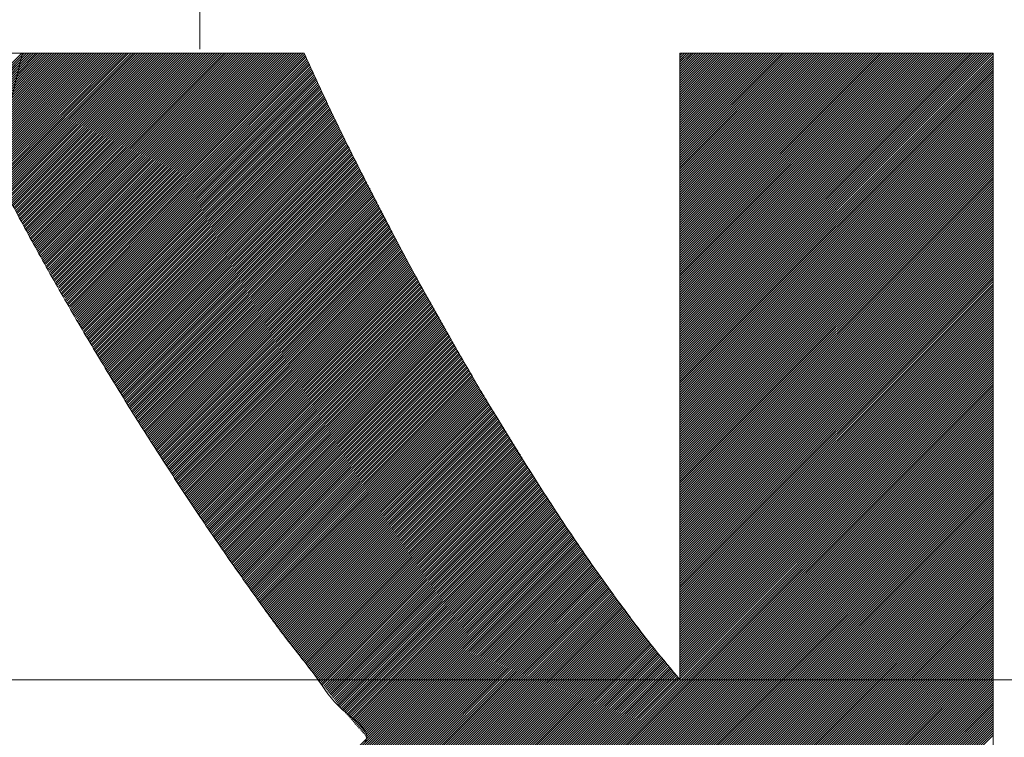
# Model space of a CAD drawing. Header units: millimetres. Extents: x 0 to 1076, y 0 to 742.
# Tile 57 of 132: x 149.31 to 153.08, y 487.28 to 490.03. Entities that reach past the tile are written whole.
import ezdxf

# ---------------------------------------------------------------- set-up
doc = ezdxf.new("R2010")
doc.units = ezdxf.units.MM
doc.header["$LTSCALE"] = 0.454724
doc.linetypes.add('CENTER', pattern=[50.8, 31.75, -6.35, 6.35, -6.35])
doc.layers.add('NoLayerName_001', color=7, linetype='Continuous')
doc.layers.add('NoLayerName_002', color=7, linetype='Continuous')

# ---------------------------------------------------------------- blocks, each defined once
blk = doc.blocks.new('JZB_0007')
at = {"layer": 'NoLayerName_002', "color": 7, "linetype": 'Continuous', "lineweight": 25}
for p, q in [((15.3176, 4.8402), (13.5581, 3.0807)), ((15.3183, 4.832), (13.567, 3.0807)), ((15.3177, 4.8403), (15.0998, 4.6225)), ((15.3266, 4.8403), (15.1027, 4.6165)), ((15.3355, 4.8403), (15.1057, 4.6105)), ((15.3444, 4.8403), (15.1086, 4.6045)), ((15.3533, 4.8403), (15.1115, 4.5985)), ((15.3622, 4.8403), (15.1144, 4.5926)), ((15.3711, 4.8403), (15.1174, 4.5866)), ((15.38, 4.8403), (15.1203, 4.5806)), ((15.3889, 4.8403), (15.1232, 4.5746)), ((15.3978, 4.8403), (15.1262, 4.5686)), ((15.4067, 4.8403), (15.1291, 4.5627)), ((15.4157, 4.8403), (15.132, 4.5567)), ((15.4246, 4.8403), (15.1349, 4.5507)), ((15.4335, 4.8403), (15.1379, 4.5447)), ((15.4424, 4.8403), (15.1408, 4.5387)), ((15.4513, 4.8403), (15.1437, 4.5328)), ((15.4602, 4.8403), (15.1467, 4.5268)), ((15.4691, 4.8403), (15.1496, 4.5208)), ((15.478, 4.8403), (15.1525, 4.5148)), ((15.4869, 4.8403), (15.1554, 4.5088)), ((15.4958, 4.8403), (15.1584, 4.5029)), ((15.5047, 4.8403), (15.1613, 4.4969)), ((15.5136, 4.8403), (15.1642, 4.4909)), ((15.5226, 4.8403), (15.1672, 4.4849)), ((15.5315, 4.8403), (15.1701, 4.4789)), ((15.5404, 4.8403), (15.173, 4.473)), ((15.5493, 4.8403), (15.1759, 4.467)), ((15.5582, 4.8403), (15.1789, 4.461)), ((15.5671, 4.8403), (15.1818, 4.455)), ((15.576, 4.8403), (15.1847, 4.4491)), ((15.5849, 4.8403), (15.1877, 4.4431)), ((15.5938, 4.8403), (15.1906, 4.4371)), ((15.6027, 4.8403), (15.1935, 4.4311)), ((15.6116, 4.8403), (15.1964, 4.4251)), ((15.6205, 4.8403), (15.1994, 4.4192)), ((15.6295, 4.8403), (15.2023, 4.4132)), ((15.6384, 4.8403), (15.2054, 4.4074)), ((15.6473, 4.8403), (15.2085, 4.4015)), ((15.6562, 4.8403), (15.2116, 4.3957)), ((15.6651, 4.8403), (15.2146, 4.3899)), ((15.674, 4.8403), (15.2177, 4.384)), ((15.6829, 4.8403), (15.2208, 4.3782)), ((15.6918, 4.8403), (15.2239, 4.3724)), ((15.7007, 4.8403), (15.2269, 4.3665)), ((15.7096, 4.8403), (15.23, 4.3607)), ((15.7185, 4.8403), (15.2331, 4.3549)), ((15.7274, 4.8403), (15.2362, 4.349)), ((15.7364, 4.8403), (15.2392, 4.3432)), ((15.7453, 4.8403), (15.2423, 4.3374)), ((15.7542, 4.8403), (15.2454, 4.3315)), ((15.7631, 4.8403), (15.2485, 4.3257)), ((15.772, 4.8403), (15.2515, 4.3199)), ((15.7809, 4.8403), (15.2546, 4.314)), ((15.7898, 4.8403), (15.2577, 4.3082)), ((15.7987, 4.8403), (15.2608, 4.3024)), ((15.8076, 4.8403), (15.2638, 4.2965)), ((15.8165, 4.8403), (15.2669, 4.2907)), ((15.8254, 4.8403), (15.27, 4.2849)), ((15.8343, 4.8403), (15.273, 4.279)), ((15.8433, 4.8403), (15.2761, 4.2732)), ((15.8522, 4.8403), (15.2792, 4.2674)), ((15.8611, 4.8403), (15.2823, 4.2615)), ((15.87, 4.8403), (15.2853, 4.2557)), ((15.8789, 4.8403), (15.2884, 4.2499)), ((15.8878, 4.8403), (15.2915, 4.244)), ((15.8967, 4.8403), (15.2946, 4.2382)), ((15.9056, 4.8403), (15.2976, 4.2324)), ((15.9145, 4.8403), (15.3007, 4.2265)), ((15.9234, 4.8403), (15.3038, 4.2207)), ((15.9323, 4.8403), (15.3069, 4.2149)), ((15.9413, 4.8403), (15.3099, 4.209)), ((15.9502, 4.8403), (15.313, 4.2032)), ((15.9591, 4.8403), (15.3161, 4.1973)), ((15.968, 4.8403), (15.3192, 4.1915)), ((15.9769, 4.8403), (15.3222, 4.1857)), ((15.9858, 4.8403), (15.3253, 4.1798)), ((15.9947, 4.8403), (15.3284, 4.174)), ((16.0036, 4.8403), (15.3315, 4.1682)), ((16.0125, 4.8403), (15.3345, 4.1623)), ((16.0214, 4.8403), (15.3376, 4.1565)), ((16.0303, 4.8403), (15.3409, 4.1509)), ((16.0392, 4.8403), (15.3442, 4.1452)), ((16.0482, 4.8403), (15.3474, 4.1396)), ((16.0571, 4.8403), (15.3507, 4.1339)), ((16.066, 4.8403), (15.3539, 4.1283)), ((16.0749, 4.8403), (15.3572, 4.1226)), ((16.0838, 4.8403), (15.3604, 4.1169)), ((16.0927, 4.8403), (15.3637, 4.1113)), ((16.1016, 4.8403), (15.3669, 4.1056)), ((16.1105, 4.8403), (15.3702, 4.1)), ((16.1194, 4.8403), (15.3734, 4.0943)), ((16.1283, 4.8403), (15.3767, 4.0887)), ((16.1372, 4.8403), (15.3799, 4.083)), ((16.1461, 4.8403), (15.3832, 4.0774)), ((16.1551, 4.8403), (15.3864, 4.0717)), ((16.164, 4.8403), (15.3897, 4.066)), ((16.1729, 4.8403), (15.3929, 4.0604)), ((16.1818, 4.8403), (15.3962, 4.0547)), ((16.1907, 4.8403), (15.3994, 4.0491)), ((16.1996, 4.8403), (15.4027, 4.0434)), ((16.2085, 4.8403), (15.4059, 4.0378)), ((16.2174, 4.8403), (15.4092, 4.0321)), ((16.2263, 4.8403), (15.4124, 4.0264)), ((16.2352, 4.8403), (15.4157, 4.0208)), ((16.2441, 4.8403), (15.4189, 4.0151)), ((16.253, 4.8403), (15.4222, 4.0095)), ((16.262, 4.8403), (15.4255, 4.0038)), ((16.2709, 4.8403), (15.4287, 3.9982)), ((16.2798, 4.8403), (15.432, 3.9925)), ((16.2887, 4.8403), (15.4352, 3.9869)), ((16.2976, 4.8403), (15.4385, 3.9812)), ((16.3065, 4.8403), (15.4417, 3.9755)), ((16.3154, 4.8403), (15.445, 3.9699)), ((16.3243, 4.8403), (15.4482, 3.9642)), ((16.3332, 4.8403), (15.4515, 3.9586)), ((16.3421, 4.8403), (15.4547, 3.9529)), ((16.351, 4.8403), (15.458, 3.9473)), ((16.3599, 4.8403), (15.4612, 3.9416)), ((16.3689, 4.8403), (15.4645, 3.9359)), ((16.3778, 4.8403), (15.4677, 3.9303)), ((16.3867, 4.8403), (15.471, 3.9246)), ((16.3956, 4.8403), (15.4742, 3.919)), ((16.4013, 4.8371), (15.4775, 3.9133)), ((16.4041, 4.831), (15.4807, 3.9077)), ((19.0325, 4.8403), (17.8397, 3.6476)), ((19.0236, 4.8403), (17.8397, 3.6565)), ((19.0147, 4.8403), (17.8397, 3.6654)), ((19.0058, 4.8403), (17.8397, 3.6743)), ((18.9968, 4.8403), (17.8397, 3.6832)), ((18.9879, 4.8403), (17.8397, 3.6921)), ((18.979, 4.8403), (17.8397, 3.701)), ((18.9701, 4.8403), (17.8397, 3.71)), ((18.9612, 4.8403), (17.8397, 3.7189)), ((18.9523, 4.8403), (17.8397, 3.7278)), ((18.9434, 4.8403), (17.8397, 3.7367)), ((18.9345, 4.8403), (17.8397, 3.7456)), ((18.9256, 4.8403), (17.8397, 3.7545)), ((18.9167, 4.8403), (17.8397, 3.7634)), ((18.9078, 4.8403), (17.8397, 3.7723)), ((18.8988, 4.8403), (17.8397, 3.7812)), ((18.8899, 4.8403), (17.8397, 3.7901)), ((18.881, 4.8403), (17.8397, 3.799)), ((18.8721, 4.8403), (17.8397, 3.8079)), ((18.8632, 4.8403), (17.8397, 3.8169)), ((18.8543, 4.8403), (17.8397, 3.8258)), ((18.8454, 4.8403), (17.8397, 3.8347)), ((18.8365, 4.8403), (17.8397, 3.8436)), ((18.8276, 4.8403), (17.8397, 3.8525)), ((18.8187, 4.8403), (17.8397, 3.8614)), ((18.8098, 4.8403), (17.8397, 3.8703)), ((18.8009, 4.8403), (17.8397, 3.8792)), ((18.7919, 4.8403), (17.8397, 3.8881)), ((18.783, 4.8403), (17.8397, 3.897)), ((18.7741, 4.8403), (17.8397, 3.9059)), ((18.7652, 4.8403), (17.8397, 3.9148)), ((18.7563, 4.8403), (17.8397, 3.9238)), ((18.7474, 4.8403), (17.8397, 3.9327)), ((18.7385, 4.8403), (17.8397, 3.9416)), ((18.7296, 4.8403), (17.8397, 3.9505)), ((18.7207, 4.8403), (17.8397, 3.9594)), ((18.7118, 4.8403), (17.8397, 3.9683)), ((18.7029, 4.8403), (17.8397, 3.9772)), ((18.694, 4.8403), (17.8397, 3.9861)), ((18.685, 4.8403), (17.8397, 3.995)), ((18.6761, 4.8403), (17.8397, 4.0039)), ((18.6672, 4.8403), (17.8397, 4.0128)), ((18.6583, 4.8403), (17.8397, 4.0217)), ((18.6494, 4.8403), (17.8397, 4.0307)), ((18.6405, 4.8403), (17.8397, 4.0396)), ((18.6316, 4.8403), (17.8397, 4.0485)), ((18.6227, 4.8403), (17.8397, 4.0574)), ((18.6138, 4.8403), (17.8397, 4.0663)), ((18.6049, 4.8403), (17.8397, 4.0752)), ((18.596, 4.8403), (17.8397, 4.0841)), ((18.5871, 4.8403), (17.8397, 4.093)), ((18.5781, 4.8403), (17.8397, 4.1019)), ((18.5692, 4.8403), (17.8397, 4.1108)), ((18.5603, 4.8403), (17.8397, 4.1197)), ((18.5514, 4.8403), (17.8397, 4.1286)), ((18.5425, 4.8403), (17.8397, 4.1376)), ((18.5336, 4.8403), (17.8397, 4.1465)), ((18.5247, 4.8403), (17.8397, 4.1554)), ((18.5158, 4.8403), (17.8397, 4.1643)), ((18.5069, 4.8403), (17.8397, 4.1732)), ((18.498, 4.8403), (17.8397, 4.1821)), ((18.4891, 4.8403), (17.8397, 4.191)), ((18.4802, 4.8403), (17.8397, 4.1999)), ((18.4712, 4.8403), (17.8397, 4.2088)), ((18.4623, 4.8403), (17.8397, 4.2177)), ((18.4534, 4.8403), (17.8397, 4.2266)), ((18.4445, 4.8403), (17.8397, 4.2355)), ((18.4356, 4.8403), (17.8397, 4.2445)), ((18.4267, 4.8403), (17.8397, 4.2534)), ((18.4178, 4.8403), (17.8397, 4.2623)), ((18.4089, 4.8403), (17.8397, 4.2712)), ((18.4, 4.8403), (17.8397, 4.2801)), ((18.3911, 4.8403), (17.8397, 4.289)), ((18.3822, 4.8403), (17.8397, 4.2979)), ((18.3733, 4.8403), (17.8397, 4.3068)), ((18.3643, 4.8403), (17.8397, 4.3157)), ((18.3554, 4.8403), (17.8397, 4.3246)), ((18.3465, 4.8403), (17.8397, 4.3335)), ((18.3376, 4.8403), (17.8397, 4.3424)), ((18.3287, 4.8403), (17.8397, 4.3514)), ((18.3198, 4.8403), (17.8397, 4.3603)), ((18.3109, 4.8403), (17.8397, 4.3692)), ((18.302, 4.8403), (17.8397, 4.3781)), ((18.2931, 4.8403), (17.8397, 4.387)), ((18.2842, 4.8403), (17.8397, 4.3959)), ((18.2753, 4.8403), (17.8397, 4.4048)), ((18.2664, 4.8403), (17.8397, 4.4137)), ((18.2574, 4.8403), (17.8397, 4.4226)), ((18.2485, 4.8403), (17.8397, 4.4315)), ((18.2396, 4.8403), (17.8397, 4.4404)), ((18.2307, 4.8403), (17.8397, 4.4494)), ((18.2218, 4.8403), (17.8397, 4.4583)), ((18.2129, 4.8403), (17.8397, 4.4672)), ((18.204, 4.8403), (17.8397, 4.4761)), ((18.1951, 4.8403), (17.8397, 4.485)), ((18.1862, 4.8403), (17.8397, 4.4939)), ((18.1773, 4.8403), (17.8397, 4.5028)), ((18.1684, 4.8403), (17.8397, 4.5117)), ((18.1595, 4.8403), (17.8397, 4.5206)), ((18.1505, 4.8403), (17.8397, 4.5295)), ((18.1416, 4.8403), (17.8397, 4.5384)), ((18.1327, 4.8403), (17.8397, 4.5473)), ((18.1238, 4.8403), (17.8397, 4.5563)), ((18.1149, 4.8403), (17.8397, 4.5652)), ((18.106, 4.8403), (17.8397, 4.5741)), ((18.0971, 4.8403), (17.8397, 4.583)), ((18.0882, 4.8403), (17.8397, 4.5919)), ((18.0793, 4.8403), (17.8397, 4.6008)), ((18.0704, 4.8403), (17.8397, 4.6097)), ((18.0615, 4.8403), (17.8397, 4.6186)), ((18.0525, 4.8403), (17.8397, 4.6275)), ((18.0436, 4.8403), (17.8397, 4.6364)), ((18.0347, 4.8403), (17.8397, 4.6453)), ((18.0258, 4.8403), (17.8397, 4.6542)), ((18.0169, 4.8403), (17.8397, 4.6632)), ((18.008, 4.8403), (17.8397, 4.6721)), ((17.9991, 4.8403), (17.8397, 4.681)), ((17.9902, 4.8403), (17.8397, 4.6899)), ((17.9813, 4.8403), (17.8397, 4.6988)), ((17.9724, 4.8403), (17.8397, 4.7077)), ((17.9635, 4.8403), (17.8397, 4.7166)), ((17.9546, 4.8403), (17.8397, 4.7255)), ((17.9456, 4.8403), (17.8397, 4.7344)), ((17.9367, 4.8403), (17.8397, 4.7433)), ((17.9278, 4.8403), (17.8397, 4.7522)), ((17.9189, 4.8403), (17.8397, 4.7611)), ((17.91, 4.8403), (17.8397, 4.7701)), ((17.9011, 4.8403), (17.8397, 4.779)), ((17.8922, 4.8403), (17.8397, 4.7879)), ((17.8833, 4.8403), (17.8397, 4.7968)), ((17.8744, 4.8403), (17.8397, 4.8057)), ((17.8655, 4.8403), (17.8397, 4.8146)), ((17.8566, 4.8403), (17.8397, 4.8235)), ((17.8477, 4.8403), (17.8397, 4.8324)), ((19.0387, 4.8377), (17.8397, 3.6387)), ((19.0397, 4.8298), (17.8397, 3.6298)), ((15.3155, 4.8203), (13.5759, 3.0807)), ((15.3126, 4.8086), (13.5848, 3.0807)), ((16.4068, 4.8249), (15.484, 3.902)), ((16.4096, 4.8187), (15.4872, 3.8964)), ((16.4124, 4.8126), (15.4905, 3.8907)), ((16.4152, 4.8065), (15.4937, 3.885)), ((16.418, 4.8004), (15.497, 3.8794)), ((16.4208, 4.7943), (15.5002, 3.8737)), ((19.0397, 4.8209), (17.8397, 3.6209)), ((19.0397, 4.812), (17.8397, 3.612)), ((19.0397, 4.803), (17.8397, 3.603)), ((19.0397, 4.7941), (17.8397, 3.5941)), ((16.4236, 4.7882), (15.5035, 3.8681)), ((16.4264, 4.7821), (15.5068, 3.8624)), ((16.4293, 4.776), (15.51, 3.8568)), ((16.4321, 4.7699), (15.5133, 3.8511)), ((16.4349, 4.7638), (15.5165, 3.8454)), ((16.4377, 4.7577), (15.5198, 3.8398)), ((19.0397, 4.7852), (17.8397, 3.5852)), ((19.0397, 4.7763), (17.8397, 3.5763)), ((19.0397, 4.7674), (17.8397, 3.5674)), ((19.0397, 4.7585), (17.8397, 3.5585)), ((16.4405, 4.7516), (15.523, 3.8341)), ((16.4433, 4.7455), (15.5263, 3.8285)), ((16.4461, 4.7394), (15.5295, 3.8228)), ((16.4489, 4.7333), (15.5328, 3.8172)), ((16.4517, 4.7272), (15.536, 3.8115)), ((16.4545, 4.7211), (15.5393, 3.8058)), ((19.0397, 4.7496), (17.8397, 3.5496)), ((19.0397, 4.7407), (17.8397, 3.5407)), ((19.0397, 4.7318), (17.8397, 3.5318)), ((19.0397, 4.7229), (17.8397, 3.5229)), ((16.4574, 4.715), (15.5425, 3.8002)), ((16.4602, 4.7089), (15.5458, 3.7945)), ((16.463, 4.7029), (15.549, 3.7889)), ((16.4659, 4.6969), (15.5523, 3.7832)), ((16.4688, 4.6908), (15.5555, 3.7776)), ((16.4717, 4.6848), (15.5588, 3.7719)), ((16.4746, 4.6788), (15.562, 3.7663)), ((19.0397, 4.714), (17.8397, 3.514)), ((19.0397, 4.7051), (17.8397, 3.5051)), ((19.0397, 4.6961), (17.8397, 3.4961)), ((19.0397, 4.6872), (17.8397, 3.4872)), ((19.0397, 4.6783), (17.8397, 3.4783)), ((16.4775, 4.6728), (15.5653, 3.7606)), ((16.4804, 4.6668), (15.5685, 3.7549)), ((16.4833, 4.6608), (15.5718, 3.7493)), ((16.4862, 4.6547), (15.575, 3.7436)), ((16.489, 4.6487), (15.5783, 3.738)), ((16.4919, 4.6427), (15.5816, 3.7323)), ((19.0397, 4.6694), (17.8397, 3.4694)), ((19.0397, 4.6605), (17.8397, 3.4605)), ((19.0397, 4.6516), (17.8397, 3.4516)), ((19.0397, 4.6427), (17.8397, 3.4427)), ((16.4948, 4.6367), (15.5848, 3.7267)), ((16.4977, 4.6307), (15.5881, 3.721)), ((16.5006, 4.6247), (15.5913, 3.7153)), ((16.5035, 4.6186), (15.5946, 3.7097)), ((16.5064, 4.6126), (15.5978, 3.704)), ((16.5093, 4.6066), (15.6011, 3.6984)), ((19.0397, 4.6338), (17.8397, 3.4338)), ((19.0397, 4.6249), (17.8397, 3.4249)), ((19.0397, 4.616), (17.8397, 3.416)), ((19.0397, 4.6071), (17.8397, 3.4071)), ((16.5122, 4.6006), (15.6043, 3.6927)), ((16.5151, 4.5946), (15.6076, 3.6871)), ((16.518, 4.5885), (15.6108, 3.6814)), ((16.5208, 4.5825), (15.6141, 3.6758)), ((16.5237, 4.5765), (15.6173, 3.6701)), ((16.5266, 4.5705), (15.6206, 3.6644)), ((19.0397, 4.5982), (17.8397, 3.3982)), ((19.0397, 4.5892), (17.8397, 3.3892)), ((19.0397, 4.5803), (17.8397, 3.3803)), ((19.0397, 4.5714), (17.8397, 3.3714)), ((16.5295, 4.5645), (15.6238, 3.6588)), ((16.5324, 4.5585), (15.6271, 3.6531)), ((16.5353, 4.5524), (15.6303, 3.6475)), ((16.5382, 4.5464), (15.6336, 3.6418)), ((16.5411, 4.5404), (15.637, 3.6363)), ((16.544, 4.5344), (15.6404, 3.6309)), ((16.5469, 4.5284), (15.6439, 3.6254)), ((19.0397, 4.5625), (17.8397, 3.3625)), ((19.0397, 4.5536), (17.8397, 3.3536)), ((19.0397, 4.5447), (17.8397, 3.3447)), ((19.0397, 4.5358), (17.8397, 3.3358)), ((16.5498, 4.5223), (15.6473, 3.6199)), ((16.5526, 4.5163), (15.6508, 3.6145)), ((16.5555, 4.5103), (15.6543, 3.609)), ((16.5584, 4.5043), (15.6577, 3.6036)), ((16.5613, 4.4983), (15.6612, 3.5981)), ((16.5642, 4.4923), (15.6646, 3.5927)), ((19.0397, 4.5269), (17.8397, 3.3269)), ((19.0397, 4.518), (17.8397, 3.318)), ((19.0397, 4.5091), (17.8397, 3.3091)), ((19.0397, 4.5002), (17.8397, 3.3002)), ((19.0397, 4.4913), (17.8397, 3.2913)), ((16.5672, 4.4863), (15.6681, 3.5872)), ((16.5702, 4.4805), (15.6715, 3.5817)), ((16.5733, 4.4746), (15.675, 3.5763)), ((16.5763, 4.4687), (15.6784, 3.5708)), ((16.5793, 4.4628), (15.6819, 3.5654)), ((16.5824, 4.457), (15.6853, 3.5599)), ((19.0397, 4.4823), (17.8397, 3.2823)), ((19.0397, 4.4734), (17.8397, 3.2734)), ((19.0397, 4.4645), (17.8397, 3.2645)), ((19.0397, 4.4556), (17.8397, 3.2556)), ((16.5854, 4.4511), (15.6888, 3.5545)), ((16.5884, 4.4452), (15.6922, 3.549)), ((16.5915, 4.4394), (15.6957, 3.5436)), ((16.5945, 4.4335), (15.6991, 3.5381)), ((16.5975, 4.4276), (15.7026, 3.5326)), ((16.6006, 4.4217), (15.706, 3.5272)), ((16.6036, 4.4159), (15.7095, 3.5217)), ((19.0397, 4.4467), (17.8397, 3.2467)), ((19.0397, 4.4378), (17.8397, 3.2378)), ((19.0397, 4.4289), (17.8397, 3.2289)), ((19.0397, 4.42), (17.8397, 3.22)), ((16.6066, 4.41), (15.7129, 3.5163)), ((16.6097, 4.4041), (15.7164, 3.5108)), ((16.6127, 4.3982), (15.7198, 3.5054)), ((16.6157, 4.3924), (15.7233, 3.4999)), ((16.6188, 4.3865), (15.7268, 3.4945)), ((16.6218, 4.3806), (15.7302, 3.489)), ((19.0397, 4.4111), (17.8397, 3.2111)), ((19.0397, 4.4022), (17.8397, 3.2022)), ((19.0397, 4.3933), (17.8397, 3.1933)), ((19.0397, 4.3843), (17.8397, 3.1844)), ((16.6249, 4.3747), (15.7337, 3.4835)), ((16.6279, 4.3689), (15.7371, 3.4781)), ((16.6309, 4.363), (15.7406, 3.4726)), ((16.634, 4.3571), (15.744, 3.4672)), ((16.637, 4.3512), (15.7475, 3.4617)), ((16.64, 4.3454), (15.7509, 3.4563)), ((16.6431, 4.3395), (15.7544, 3.4508)), ((19.0397, 4.3754), (17.8397, 3.1754)), ((19.0397, 4.3665), (17.8397, 3.1665)), ((19.0397, 4.3576), (17.8397, 3.1576)), ((19.0397, 4.3487), (17.8397, 3.1487)), ((19.0397, 4.3398), (17.8397, 3.1398)), ((16.6461, 4.3336), (15.7578, 3.4453)), ((16.6491, 4.3277), (15.7613, 3.4399)), ((16.6522, 4.3219), (15.7647, 3.4344)), ((16.6552, 4.316), (15.7682, 3.429)), ((16.6582, 4.3101), (15.7716, 3.4235)), ((16.6613, 4.3042), (15.7751, 3.4181)), ((19.0397, 4.3309), (17.8397, 3.1309)), ((19.0397, 4.322), (17.8397, 3.122)), ((19.0397, 4.3131), (17.8397, 3.1131)), ((19.0397, 4.3042), (17.8397, 3.1042)), ((16.6643, 4.2984), (15.7785, 3.4126)), ((16.6673, 4.2925), (15.782, 3.4072)), ((16.6704, 4.2866), (15.7854, 3.4017)), ((16.6734, 4.2807), (15.7889, 3.3962)), ((16.6764, 4.2749), (15.7923, 3.3908)), ((16.6795, 4.269), (15.7958, 3.3853)), ((16.6825, 4.2631), (15.7993, 3.3799)), ((19.0397, 4.2953), (17.8397, 3.0953)), ((19.0397, 4.2864), (17.8397, 3.0864)), ((19.0397, 4.2774), (17.8397, 3.0775)), ((19.0397, 4.2685), (17.8397, 3.0685)), ((16.6855, 4.2573), (15.8027, 3.3744)), ((16.6886, 4.2514), (15.8062, 3.369)), ((16.6916, 4.2455), (15.8096, 3.3635)), ((16.6946, 4.2396), (15.8131, 3.3581)), ((16.6977, 4.2338), (15.8165, 3.3526)), ((16.7007, 4.2279), (15.82, 3.3471)), ((19.0397, 4.2596), (17.8397, 3.0596)), ((19.0397, 4.2507), (17.8397, 3.0507)), ((19.0397, 4.2418), (17.8397, 3.0418)), ((19.0397, 4.2329), (17.8397, 3.0329)), ((16.7037, 4.222), (15.8234, 3.3417)), ((16.7068, 4.2161), (15.8269, 3.3362)), ((16.7098, 4.2103), (15.8303, 3.3308)), ((16.7128, 4.2044), (15.8338, 3.3253)), ((16.7159, 4.1985), (15.8372, 3.3199)), ((16.7189, 4.1926), (15.8407, 3.3144)), ((19.0397, 4.224), (17.8397, 3.024)), ((19.0397, 4.2151), (17.8397, 3.0151)), ((19.0397, 4.2062), (17.8397, 3.0062)), ((19.0397, 4.1973), (17.8397, 2.9973)), ((19.0397, 4.1884), (17.8397, 2.9884)), ((16.7219, 4.1868), (15.8441, 3.3089)), ((16.725, 4.1809), (15.8476, 3.3035)), ((16.728, 4.175), (15.851, 3.298)), ((16.731, 4.1691), (15.8545, 3.2926)), ((16.7341, 4.1633), (15.8579, 3.2871)), ((16.7371, 4.1574), (15.8614, 3.2817)), ((16.7402, 4.1515), (15.8648, 3.2762)), ((19.0397, 4.1795), (17.8397, 2.9795)), ((19.0397, 4.1705), (17.8397, 2.9706)), ((19.0397, 4.1616), (17.8397, 2.9616)), ((19.0397, 4.1527), (17.8397, 2.9527)), ((16.7432, 4.1456), (15.8683, 3.2708)), ((16.7462, 4.1398), (15.8718, 3.2653)), ((16.7493, 4.1339), (15.8752, 3.2598)), ((16.7523, 4.128), (15.8787, 3.2544)), ((16.7553, 4.1221), (15.8821, 3.2489)), ((16.7584, 4.1163), (15.8856, 3.2435)), ((19.0397, 4.1438), (17.8397, 2.9438)), ((19.0397, 4.1349), (17.8397, 2.9349)), ((19.0397, 4.126), (17.8397, 2.926)), ((19.0397, 4.1171), (17.8397, 2.9171)), ((16.7614, 4.1104), (15.889, 3.238)), ((16.7644, 4.1045), (15.8925, 3.2326)), ((16.7675, 4.0986), (15.8959, 3.2271)), ((16.7705, 4.0928), (15.8994, 3.2217)), ((16.7735, 4.0869), (15.9028, 3.2162)), ((16.7766, 4.081), (15.9063, 3.2107)), ((16.7796, 4.0751), (15.9097, 3.2053)), ((19.0397, 4.1082), (17.8397, 2.9082)), ((19.0397, 4.0993), (17.8397, 2.8993)), ((19.0397, 4.0904), (17.8397, 2.8904)), ((19.0397, 4.0815), (17.8397, 2.8815)), ((16.7826, 4.0693), (15.9132, 3.1998)), ((16.7857, 4.0634), (15.9166, 3.1944)), ((16.7887, 4.0575), (15.9201, 3.1889)), ((16.7917, 4.0517), (15.9235, 3.1835)), ((16.7948, 4.0458), (15.927, 3.178)), ((16.7979, 4.04), (15.9304, 3.1725)), ((19.0397, 4.0726), (17.8397, 2.8726)), ((19.0397, 4.0636), (17.8397, 2.8636)), ((19.0397, 4.0547), (17.8397, 2.8547)), ((19.0397, 4.0458), (17.8397, 2.8458)), ((19.0397, 4.0369), (17.8397, 2.8369)), ((16.8011, 4.0343), (15.9339, 3.1671)), ((16.8043, 4.0286), (15.9374, 3.1616)), ((16.8075, 4.0229), (15.9408, 3.1562)), ((16.8107, 4.0172), (15.9443, 3.1507)), ((16.8139, 4.0115), (15.9477, 3.1453)), ((16.8171, 4.0058), (15.9513, 3.14)), ((16.8203, 4.0001), (15.9549, 3.1346)), ((19.0397, 4.028), (17.8397, 2.828)), ((19.0397, 4.0191), (17.8397, 2.8191)), ((19.0397, 4.0102), (17.8397, 2.8102)), ((19.0397, 4.0013), (17.8397, 2.8013)), ((16.8236, 3.9944), (15.9585, 3.1293)), ((16.8268, 3.9887), (15.9621, 3.124)), ((16.83, 3.983), (15.9657, 3.1187)), ((16.8332, 3.9773), (15.9693, 3.1134)), ((16.8364, 3.9716), (15.9729, 3.1081)), ((16.8396, 3.9659), (15.9765, 3.1028)), ((19.0397, 3.9924), (17.8397, 2.7924)), ((19.0397, 3.9835), (17.8397, 2.7835)), ((19.0397, 3.9746), (17.8397, 2.7746)), ((19.0397, 3.9657), (17.8397, 2.7657)), ((16.8428, 3.9602), (15.9801, 3.0975)), ((16.846, 3.9545), (15.9837, 3.0922)), ((16.8492, 3.9488), (15.9873, 3.0868)), ((16.8524, 3.9431), (15.9909, 3.0815)), ((16.8557, 3.9374), (15.9945, 3.0762)), ((16.8589, 3.9317), (15.9981, 3.0709)), ((16.8621, 3.926), (16.0017, 3.0656)), ((19.0397, 3.9567), (17.8397, 2.7567)), ((19.0397, 3.9478), (17.8397, 2.7478)), ((19.0397, 3.9389), (17.8397, 2.7389)), ((19.0397, 3.93), (17.8397, 2.73)), ((16.8653, 3.9203), (16.0053, 3.0603)), ((16.8685, 3.9146), (16.0089, 3.055)), ((16.8717, 3.9089), (16.0125, 3.0497)), ((16.8749, 3.9032), (16.0161, 3.0444)), ((16.8781, 3.8975), (16.0197, 3.039)), ((16.8813, 3.8918), (16.0233, 3.0337)), ((16.8846, 3.8861), (16.0268, 3.0284)), ((19.0397, 3.9211), (17.8397, 2.7211)), ((19.0397, 3.9122), (17.8397, 2.7122)), ((19.0397, 3.9033), (17.8397, 2.7033)), ((19.0397, 3.8944), (17.8397, 2.6944)), ((16.8878, 3.8804), (16.0304, 3.0231)), ((16.891, 3.8747), (16.034, 3.0178)), ((16.8942, 3.869), (16.0376, 3.0125)), ((16.8974, 3.8633), (16.0412, 3.0072)), ((16.9006, 3.8576), (16.0448, 3.0019)), ((16.9038, 3.8519), (16.0484, 2.9966)), ((19.0397, 3.8855), (17.8397, 2.6855)), ((19.0397, 3.8766), (17.8397, 2.6766)), ((19.0397, 3.8677), (17.8397, 2.6677)), ((19.0397, 3.8588), (17.8397, 2.6588)), ((19.0397, 3.8498), (17.8397, 2.6498)), ((16.907, 3.8462), (16.052, 2.9912)), ((16.9102, 3.8405), (16.0556, 2.9859)), ((16.9135, 3.8349), (16.0592, 2.9806)), ((16.9167, 3.8292), (16.0628, 2.9753)), ((16.9199, 3.8235), (16.0664, 2.97)), ((16.9231, 3.8178), (16.07, 2.9647)), ((16.9263, 3.8121), (16.0736, 2.9594)), ((19.0397, 3.8409), (17.8397, 2.6409)), ((19.0397, 3.832), (17.8397, 2.632)), ((19.0397, 3.8231), (17.8397, 2.6231)), ((19.0397, 3.8142), (17.8397, 2.6142)), ((16.9295, 3.8064), (16.0772, 2.9541)), ((16.9327, 3.8007), (16.0808, 2.9488)), ((16.9359, 3.795), (16.0844, 2.9434)), ((16.9391, 3.7893), (16.088, 2.9381)), ((16.9423, 3.7836), (16.0916, 2.9328)), ((16.9456, 3.7779), (16.0952, 2.9275)), ((19.0397, 3.8053), (17.8397, 2.6053)), ((19.0397, 3.7964), (17.8397, 2.5964)), ((19.0397, 3.7875), (17.8397, 2.5875)), ((19.0397, 3.7786), (17.8397, 2.5786)), ((16.9488, 3.7722), (16.0988, 2.9222)), ((16.952, 3.7665), (16.1024, 2.9169)), ((16.9552, 3.7608), (16.1061, 2.9117)), ((16.9584, 3.7551), (16.1098, 2.9065)), ((16.9616, 3.7494), (16.1135, 2.9012)), ((16.9648, 3.7437), (16.1172, 2.896)), ((16.968, 3.738), (16.1209, 2.8908)), ((19.0397, 3.7697), (17.8397, 2.5697)), ((19.0397, 3.7608), (17.8397, 2.5608)), ((19.0397, 3.7519), (17.8397, 2.5519)), ((19.0397, 3.7429), (17.8397, 2.5429)), ((16.9712, 3.7323), (16.1246, 2.8856)), ((16.9745, 3.7266), (16.1283, 2.8804)), ((16.9777, 3.7209), (16.132, 2.8752)), ((16.9809, 3.7152), (16.1357, 2.87)), ((16.9841, 3.7095), (16.1394, 2.8648)), ((16.9873, 3.7038), (16.1431, 2.8596)), ((16.9905, 3.6981), (16.1468, 2.8544)), ((19.0397, 3.734), (17.8397, 2.534)), ((19.0397, 3.7251), (17.8397, 2.5251)), ((19.0397, 3.7162), (17.8397, 2.5162)), ((19.0397, 3.7073), (17.8397, 2.5073)), ((19.0397, 3.6984), (17.8397, 2.4984)), ((16.9937, 3.6924), (16.1505, 2.8492)), ((16.9969, 3.6867), (16.1542, 2.844)), ((17.0001, 3.681), (16.1579, 2.8388)), ((17.0034, 3.6753), (16.1616, 2.8335)), ((17.0066, 3.6696), (16.1653, 2.8283)), ((17.0098, 3.6639), (16.169, 2.8231)), ((19.0397, 3.6895), (17.8397, 2.4895)), ((19.0397, 3.6806), (17.8397, 2.4806)), ((19.0397, 3.6717), (17.8397, 2.4717)), ((19.0397, 3.6628), (17.8397, 2.4628)), ((19.0397, 3.636), (15.4442, 0.0405)), ((19.0397, 3.6271), (15.4531, 0.0405)), ((17.013, 3.6582), (16.1727, 2.8179)), ((17.0162, 3.6525), (16.1764, 2.8127)), ((17.0194, 3.6468), (16.1801, 2.8075)), ((17.0226, 3.6411), (16.1838, 2.8023)), ((17.0258, 3.6354), (16.1875, 2.7971)), ((17.029, 3.6297), (16.1912, 2.7919)), ((17.0322, 3.624), (16.1949, 2.7867)), ((19.0397, 3.6539), (17.8397, 2.4539)), ((19.0397, 3.6449), (17.8397, 2.445)), ((19.0397, 3.6182), (15.462, 0.0405)), ((19.0397, 3.6093), (15.4709, 0.0405)), ((19.0397, 3.6004), (15.4798, 0.0405)), ((19.0397, 3.5915), (15.4887, 0.0405)), ((17.0355, 3.6183), (16.1986, 2.7815)), ((17.0387, 3.6126), (16.2023, 2.7763)), ((17.0419, 3.6069), (16.206, 2.7711)), ((17.0451, 3.6012), (16.2097, 2.7658)), ((17.0483, 3.5955), (16.2134, 2.7606)), ((17.0515, 3.5899), (16.2171, 2.7554)), ((17.0549, 3.5844), (16.2208, 2.7502)), ((19.0397, 3.5826), (15.4976, 0.0405)), ((19.0397, 3.5737), (15.5065, 0.0405)), ((19.0397, 3.5648), (15.5154, 0.0405)), ((19.0397, 3.5559), (15.5243, 0.0405)), ((19.0397, 3.547), (15.5332, 0.0405)), ((17.0583, 3.5789), (16.2245, 2.745)), ((17.0617, 3.5733), (16.2282, 2.7398)), ((17.0651, 3.5678), (16.2319, 2.7346)), ((17.0685, 3.5623), (16.2356, 2.7294)), ((17.0719, 3.5568), (16.2393, 2.7242)), ((17.0753, 3.5513), (16.243, 2.719)), ((19.0397, 3.538), (15.5421, 0.0405)), ((19.0397, 3.5291), (15.5511, 0.0405)), ((19.0397, 3.5202), (15.56, 0.0405)), ((19.0397, 3.5113), (15.5689, 0.0405)), ((17.0787, 3.5458), (16.2467, 2.7138)), ((17.0821, 3.5403), (16.2504, 2.7086)), ((17.0855, 3.5347), (16.2541, 2.7034)), ((17.0889, 3.5292), (16.2579, 2.6983)), ((17.0923, 3.5237), (16.2617, 2.6932)), ((17.0957, 3.5182), (16.2656, 2.6881)), ((17.0991, 3.5127), (16.2694, 2.683)), ((19.0397, 3.5024), (15.5778, 0.0405)), ((19.0397, 3.4935), (15.5867, 0.0405)), ((19.0397, 3.4846), (15.5956, 0.0405)), ((19.0397, 3.4757), (15.6045, 0.0405)), ((17.1025, 3.5072), (16.2732, 2.6779)), ((17.1059, 3.5017), (16.277, 2.6728)), ((17.1092, 3.4961), (16.2808, 2.6677)), ((17.1126, 3.4906), (16.2847, 2.6626)), ((17.116, 3.4851), (16.2885, 2.6575)), ((17.1194, 3.4796), (16.2923, 2.6525)), ((17.1228, 3.4741), (16.2961, 2.6474)), ((19.0397, 3.4668), (15.6134, 0.0405)), ((19.0397, 3.4579), (15.6223, 0.0405)), ((19.0397, 3.449), (15.6312, 0.0405)), ((19.0397, 3.4401), (15.6401, 0.0405)), ((17.1262, 3.4686), (16.2999, 2.6423)), ((17.1296, 3.4631), (16.3037, 2.6372)), ((17.133, 3.4575), (16.3076, 2.6321)), ((17.1364, 3.452), (16.3114, 2.627)), ((17.1398, 3.4465), (16.3152, 2.6219)), ((17.1432, 3.441), (16.319, 2.6168)), ((17.1466, 3.4355), (16.3228, 2.6117)), ((19.0397, 3.4311), (15.649, 0.0405)), ((19.0397, 3.4222), (15.658, 0.0405)), ((19.0397, 3.4133), (15.6669, 0.0405)), ((19.0397, 3.4044), (15.6758, 0.0405)), ((19.0397, 3.3955), (15.6847, 0.0405)), ((17.15, 3.43), (16.3267, 2.6067)), ((17.1534, 3.4245), (16.3305, 2.6016)), ((17.1568, 3.4189), (16.3343, 2.5965)), ((17.1602, 3.4134), (16.3381, 2.5914)), ((17.1636, 3.4079), (16.3419, 2.5863)), ((17.167, 3.4024), (16.3458, 2.5812)), ((17.1703, 3.3969), (16.3496, 2.5761)), ((19.0397, 3.3866), (15.6936, 0.0405)), ((19.0397, 3.3777), (15.7025, 0.0405)), ((19.0397, 3.3688), (15.7114, 0.0405)), ((19.0397, 3.3599), (15.7203, 0.0405)), ((17.1737, 3.3914), (16.3534, 2.571)), ((17.1771, 3.3859), (16.3572, 2.5659)), ((17.1805, 3.3803), (16.361, 2.5608)), ((17.1839, 3.3748), (16.3648, 2.5558)), ((17.1873, 3.3693), (16.3687, 2.5507)), ((17.1907, 3.3638), (16.3725, 2.5456)), ((17.1941, 3.3583), (16.3763, 2.5405)), ((19.0397, 3.351), (15.7292, 0.0405)), ((19.0397, 3.3421), (15.7381, 0.0405)), ((19.0397, 3.3332), (15.747, 0.0405)), ((19.0397, 3.3242), (15.7559, 0.0405)), ((17.1975, 3.3528), (16.3801, 2.5354)), ((17.2009, 3.3473), (16.3839, 2.5303)), ((17.2043, 3.3417), (16.3878, 2.5252)), ((17.2077, 3.3362), (16.3916, 2.5201)), ((17.2111, 3.3307), (16.3954, 2.515)), ((17.2145, 3.3252), (16.3993, 2.51)), ((19.0397, 3.3153), (15.7649, 0.0405)), ((19.0397, 3.3064), (15.7738, 0.0405)), ((19.0397, 3.2975), (15.7827, 0.0405)), ((19.0397, 3.2886), (15.7916, 0.0405)), ((17.2179, 3.3197), (16.4032, 2.5051)), ((17.2213, 3.3142), (16.4072, 2.5001)), ((17.2247, 3.3087), (16.4112, 2.4952)), ((17.2281, 3.3032), (16.4151, 2.4902)), ((17.2314, 3.2976), (16.4191, 2.4853)), ((17.2348, 3.2921), (16.4231, 2.4803)), ((17.2382, 3.2866), (16.427, 2.4754)), ((19.0397, 3.2797), (15.8005, 0.0405)), ((19.0397, 3.2708), (15.8094, 0.0405)), ((19.0397, 3.2619), (15.8183, 0.0405)), ((19.0397, 3.253), (15.8272, 0.0405)), ((17.2416, 3.2811), (16.431, 2.4705)), ((17.245, 3.2756), (16.4349, 2.4655)), ((17.2484, 3.2701), (16.4389, 2.4606)), ((17.2518, 3.2646), (16.4429, 2.4556)), ((17.2552, 3.259), (16.4468, 2.4507)), ((17.2586, 3.2535), (16.4508, 2.4457)), ((17.262, 3.248), (16.4548, 2.4408)), ((19.0397, 3.2441), (15.8361, 0.0405)), ((19.0397, 3.2352), (15.845, 0.0405)), ((19.0397, 3.2263), (15.8539, 0.0405)), ((19.0397, 3.2173), (15.8628, 0.0405)), ((19.0397, 3.2084), (15.8718, 0.0405)), ((17.2654, 3.2425), (16.4587, 2.4358)), ((17.2688, 3.237), (16.4627, 2.4309)), ((17.2722, 3.2315), (16.4667, 2.4259)), ((17.2756, 3.226), (16.4706, 2.421)), ((17.279, 3.2204), (16.4746, 2.4161)), ((17.2824, 3.2149), (16.4785, 2.4111)), ((17.2858, 3.2094), (16.4825, 2.4062)), ((19.0397, 3.1995), (15.8807, 0.0405)), ((19.0397, 3.1906), (15.8896, 0.0405)), ((19.0397, 3.1817), (15.8985, 0.0405)), ((19.0397, 3.1728), (15.9074, 0.0405)), ((17.2892, 3.2039), (16.4865, 2.4012)), ((17.2925, 3.1984), (16.4904, 2.3963)), ((17.2959, 3.1929), (16.4944, 2.3913)), ((17.2993, 3.1874), (16.4984, 2.3864)), ((17.3027, 3.1818), (16.5023, 2.3814)), ((17.3061, 3.1763), (16.5063, 2.3765)), ((17.3095, 3.1708), (16.5103, 2.3716)), ((19.0397, 3.1639), (15.9163, 0.0405)), ((17.3129, 3.1653), (16.5142, 2.3666)), ((17.3163, 3.1598), (16.5182, 2.3617)), ((17.3198, 3.1544), (16.5221, 2.3567)), ((17.3234, 3.149), (16.5261, 2.3518)), ((17.3269, 3.1437), (16.5301, 2.3468)), ((17.3305, 3.1383), (16.5342, 2.342)), ((17.334, 3.133), (16.5383, 2.3372)), ((19.0397, 3.155), (17.8397, 1.955)), ((19.0397, 3.1461), (17.8397, 1.9461)), ((19.0397, 3.1372), (17.8397, 1.9372)), ((17.3376, 3.1276), (16.5424, 2.3324)), ((17.3411, 3.1223), (16.5465, 2.3276)), ((17.3447, 3.1169), (16.5506, 2.3228)), ((17.3483, 3.1116), (16.5547, 2.318)), ((17.3518, 3.1062), (16.5588, 2.3132)), ((17.3554, 3.1008), (16.5629, 2.3084)), ((17.3589, 3.0955), (16.567, 2.3036)), ((19.0397, 3.1283), (17.8397, 1.9283)), ((19.0397, 3.1194), (17.8397, 1.9194)), ((19.0397, 3.1104), (17.8397, 1.9104)), ((19.0397, 3.1015), (17.8397, 1.9015)), ((17.3625, 3.0901), (16.5711, 2.2987)), ((17.366, 3.0848), (16.5752, 2.2939)), ((17.3696, 3.0794), (16.5793, 2.2891)), ((17.3731, 3.0741), (16.5834, 2.2843)), ((17.3767, 3.0687), (16.5875, 2.2795)), ((17.3802, 3.0633), (16.5916, 2.2747)), ((17.3838, 3.058), (16.5958, 2.27)), ((19.0397, 3.0926), (17.8397, 1.8926)), ((19.0397, 3.0837), (17.8397, 1.8837)), ((19.0397, 3.0748), (17.8397, 1.8748)), ((19.0397, 3.0659), (17.8397, 1.8659)), ((19.0397, 3.057), (17.8397, 1.857)), ((17.3873, 3.0526), (16.5999, 2.2653)), ((17.3909, 3.0473), (16.6041, 2.2605)), ((17.3944, 3.0419), (16.6083, 2.2558)), ((17.398, 3.0366), (16.6125, 2.2511)), ((17.4015, 3.0312), (16.6167, 2.2464)), ((17.4051, 3.0259), (16.6209, 2.2417)), ((17.4086, 3.0205), (16.6251, 2.237)), ((19.0397, 3.0481), (17.8397, 1.8481)), ((19.0397, 3.0392), (17.8397, 1.8392)), ((19.0397, 3.0303), (17.8397, 1.8303)), ((19.0397, 3.0214), (17.8397, 1.8214)), ((17.4335, 2.983), (16.3338, 1.8833)), ((17.43, 2.9884), (16.3837, 1.9421)), ((17.4264, 2.9937), (16.453, 2.0203)), ((17.4228, 2.9991), (16.5388, 2.115)), ((17.4122, 3.0151), (16.6293, 2.2323)), ((17.4157, 3.0098), (16.6336, 2.2276)), ((17.4193, 3.0044), (16.6364, 2.2216)), ((19.0397, 3.0125), (17.8397, 1.8125)), ((19.0397, 3.0035), (17.8397, 1.8035)), ((19.0397, 2.9946), (17.8397, 1.7946)), ((19.0397, 2.9857), (17.8397, 1.7857)), ((17.4586, 2.9458), (16.0577, 1.5449)), ((17.455, 2.951), (16.0896, 1.5857)), ((17.4513, 2.9562), (16.1232, 1.6281)), ((17.4477, 2.9616), (16.1619, 1.6757)), ((17.4442, 2.9669), (16.2006, 1.7233)), ((17.4406, 2.9723), (16.2393, 1.771)), ((17.4371, 2.9777), (16.2839, 1.8245)), ((19.0397, 2.9768), (17.8397, 1.7768)), ((19.0397, 2.9679), (17.8397, 1.7679)), ((19.0397, 2.959), (17.8397, 1.759)), ((19.0397, 2.9501), (17.8397, 1.7501)), ((17.4844, 2.9092), (15.8619, 1.2867)), ((17.4807, 2.9144), (15.8871, 1.3208)), ((17.477, 2.9196), (15.9123, 1.3549)), ((17.4733, 2.9249), (15.9374, 1.3889)), ((17.4697, 2.9301), (15.9626, 1.423)), ((17.466, 2.9353), (15.9939, 1.4632)), ((17.4623, 2.9405), (16.0258, 1.504)), ((19.0397, 2.9412), (17.8397, 1.7412)), ((19.0397, 2.9323), (17.8397, 1.7323)), ((19.0397, 2.9234), (17.8397, 1.7234)), ((19.0397, 2.9145), (17.8397, 1.7145)), ((19.0397, 2.9055), (17.8397, 1.7056)), ((17.5138, 2.8673), (15.6608, 1.0143)), ((17.5101, 2.8725), (15.6857, 1.0482)), ((17.5064, 2.8778), (15.7109, 1.0823)), ((17.5028, 2.883), (15.7361, 1.1163)), ((17.4991, 2.8882), (15.7613, 1.1504)), ((17.4954, 2.8935), (15.7864, 1.1845)), ((17.4917, 2.8987), (15.8116, 1.2186)), ((17.4881, 2.9039), (15.8368, 1.2526)), ((19.0397, 2.8966), (17.8397, 1.6966)), ((19.0397, 2.8877), (17.8397, 1.6877)), ((19.0397, 2.8788), (17.8397, 1.6788)), ((19.0397, 2.8699), (17.8397, 1.6699)), ((17.5395, 2.8307), (15.5278, 0.8189)), ((17.5358, 2.8359), (15.5468, 0.8468)), ((17.5322, 2.8411), (15.5658, 0.8747)), ((17.5285, 2.8464), (15.5848, 0.9027)), ((17.5248, 2.8516), (15.6038, 0.9306)), ((17.5211, 2.8568), (15.6228, 0.9585)), ((17.5175, 2.8621), (15.6418, 0.9864)), ((19.0397, 2.861), (17.8397, 1.661)), ((19.0397, 2.8521), (17.8397, 1.6521)), ((19.0397, 2.8432), (17.8397, 1.6432)), ((19.0397, 2.8343), (17.8397, 1.6343)), ((17.5653, 2.7941), (15.3948, 0.6236)), ((17.5616, 2.7993), (15.4138, 0.6515)), ((17.5579, 2.8045), (15.4328, 0.6794)), ((17.5542, 2.8098), (15.4518, 0.7073)), ((17.5506, 2.815), (15.4708, 0.7352)), ((17.5469, 2.8202), (15.4898, 0.7631)), ((17.5432, 2.8254), (15.5088, 0.791)), ((19.0397, 2.8254), (17.8397, 1.6254)), ((19.0397, 2.8165), (17.8397, 1.6165)), ((19.0397, 2.8076), (17.8397, 1.6076)), ((19.0397, 2.7986), (17.8397, 1.5987)), ((17.5913, 2.7577), (15.2822, 0.4486)), ((17.5875, 2.7628), (15.2975, 0.4728)), ((17.5836, 2.7679), (15.3128, 0.4971)), ((17.58, 2.7731), (15.3282, 0.5213)), ((17.5763, 2.7784), (15.3435, 0.5456)), ((17.5726, 2.7836), (15.3588, 0.5698)), ((17.5689, 2.7888), (15.3758, 0.5957)), ((19.0397, 2.7897), (17.8397, 1.5897)), ((19.0397, 2.7808), (17.8397, 1.5808)), ((19.0397, 2.7719), (17.8397, 1.5719)), ((19.0397, 2.763), (17.8397, 1.563)), ((19.0397, 2.7541), (17.8397, 1.5541)), ((17.6219, 2.7171), (15.1698, 0.265)), ((17.6181, 2.7221), (15.1829, 0.287)), ((17.6142, 2.7272), (15.196, 0.309)), ((17.6104, 2.7323), (15.2091, 0.331)), ((17.6066, 2.7374), (15.2222, 0.353)), ((17.6028, 2.7425), (15.2361, 0.3759)), ((17.5989, 2.7476), (15.2515, 0.4001)), ((17.5951, 2.7527), (15.2668, 0.4243)), ((19.0397, 2.7452), (17.8397, 1.5452)), ((19.0397, 2.7363), (17.8397, 1.5363)), ((19.0397, 2.7274), (17.8397, 1.5274)), ((19.0397, 2.7185), (17.8397, 1.5185)), ((17.6487, 2.6815), (15.0813, 0.1141)), ((17.6448, 2.6865), (15.0928, 0.1345)), ((17.641, 2.6916), (15.1044, 0.155)), ((17.6372, 2.6967), (15.1175, 0.177)), ((17.6334, 2.7018), (15.1305, 0.199)), ((17.6295, 2.7069), (15.1436, 0.221)), ((17.6257, 2.712), (15.1567, 0.243)), ((19.0397, 2.7096), (17.8397, 1.5096)), ((19.0397, 2.7007), (17.8397, 1.5007)), ((19.0397, 2.6917), (17.8397, 1.4918)), ((19.0397, 2.6828), (17.8397, 1.4828)), ((17.6639, 2.6611), (15.0433, 0.0405)), ((17.6601, 2.6662), (15.0468, 0.0529)), ((17.6678, 2.656), (15.0522, 0.0405)), ((17.6563, 2.6713), (15.0583, 0.0733)), ((17.6716, 2.651), (15.0611, 0.0405)), ((17.6525, 2.6764), (15.0698, 0.0937)), ((17.6754, 2.6459), (15.07, 0.0405)), ((19.0397, 2.6739), (17.8397, 1.4739)), ((19.0397, 2.665), (17.8397, 1.465)), ((19.0397, 2.6561), (17.8397, 1.4561)), ((19.0397, 2.6472), (17.8397, 1.4472)), ((17.6792, 2.6408), (15.0789, 0.0405)), ((17.6831, 2.6357), (15.0878, 0.0405)), ((17.6869, 2.6306), (15.0967, 0.0405)), ((17.6907, 2.6255), (15.1056, 0.0405)), ((17.6945, 2.6204), (15.1145, 0.0405)), ((17.6984, 2.6154), (15.1234, 0.0405)), ((17.7022, 2.6103), (15.1324, 0.0405)), ((17.706, 2.6052), (15.1413, 0.0405)), ((19.0397, 2.6383), (17.8397, 1.4383)), ((19.0397, 2.6294), (17.8397, 1.4294)), ((19.0397, 2.6205), (17.8397, 1.4205)), ((19.0397, 2.6116), (17.8397, 1.4116)), ((17.7098, 2.6001), (15.1502, 0.0405)), ((17.7137, 2.595), (15.1591, 0.0405)), ((17.7177, 2.5901), (15.168, 0.0405)), ((17.7217, 2.5852), (15.1769, 0.0405)), ((17.7257, 2.5803), (15.1858, 0.0405)), ((17.7297, 2.5754), (15.1947, 0.0405)), ((17.7337, 2.5705), (15.2036, 0.0405)), ((17.7377, 2.5656), (15.2125, 0.0405)), ((19.0397, 2.6027), (17.8397, 1.4027)), ((19.0397, 2.5938), (17.8397, 1.3938)), ((19.0397, 2.5848), (17.8397, 1.3848)), ((19.0397, 2.5759), (17.8397, 1.3759)), ((19.0397, 2.567), (17.8397, 1.367)), ((17.7417, 2.5607), (15.2214, 0.0405)), ((17.7457, 2.5558), (15.2303, 0.0405)), ((17.7497, 2.5509), (15.2393, 0.0405)), ((17.7537, 2.546), (15.2482, 0.0405)), ((17.7577, 2.5411), (15.2571, 0.0405)), ((17.7617, 2.5362), (15.266, 0.0405)), ((17.7657, 2.5313), (15.2749, 0.0405)), ((19.0397, 2.5581), (17.8397, 1.3581)), ((19.0397, 2.5492), (17.8397, 1.3492)), ((19.0397, 2.5403), (17.8397, 1.3403)), ((19.0397, 2.5314), (17.8397, 1.3314)), ((17.7697, 2.5264), (15.2838, 0.0405)), ((17.7737, 2.5215), (15.2927, 0.0405)), ((17.7777, 2.5166), (15.3016, 0.0405)), ((17.7817, 2.5117), (15.3105, 0.0405)), ((17.7858, 2.5068), (15.3194, 0.0405)), ((17.7898, 2.5019), (15.3283, 0.0405)), ((17.7938, 2.497), (15.3372, 0.0405)), ((17.7978, 2.4921), (15.3462, 0.0405)), ((19.0397, 2.5225), (17.8397, 1.3225)), ((19.0397, 2.5136), (17.8397, 1.3136)), ((19.0397, 2.5047), (17.8397, 1.3047)), ((19.0397, 2.4958), (17.8397, 1.2958)), ((17.8018, 2.4872), (15.3551, 0.0405)), ((17.8058, 2.4823), (15.364, 0.0405)), ((17.8098, 2.4773), (15.3729, 0.0405)), ((17.8138, 2.4724), (15.3818, 0.0405)), ((17.8178, 2.4675), (15.3907, 0.0405)), ((17.8218, 2.4626), (15.3996, 0.0405)), ((17.8258, 2.4577), (15.4085, 0.0405)), ((17.8298, 2.4528), (15.4174, 0.0405)), ((19.0397, 2.4869), (17.8397, 1.2869)), ((19.0397, 2.4779), (17.8397, 1.2779)), ((19.0397, 2.469), (17.8397, 1.269)), ((19.0397, 2.4601), (17.8397, 1.2601)), ((17.8338, 2.4479), (15.4263, 0.0405)), ((17.8378, 2.443), (15.4352, 0.0405)), ((19.0397, 2.4512), (17.8397, 1.2512)), ((19.0397, 2.4423), (17.8397, 1.2423)), ((19.0397, 2.4334), (17.8397, 1.2334)), ((19.0397, 2.4245), (17.8397, 1.2245)), ((19.0397, 2.4156), (17.8397, 1.2156)), ((19.0397, 2.4067), (17.8397, 1.2067)), ((19.0397, 2.3978), (17.8397, 1.1978)), ((19.0397, 2.3889), (17.8397, 1.1889)), ((19.0397, 2.38), (17.8397, 1.18)), ((19.0397, 2.371), (17.8397, 1.171)), ((19.0397, 2.3621), (17.8397, 1.1621)), ((19.0397, 2.3532), (17.8397, 1.1532)), ((19.0397, 2.3443), (17.8397, 1.1443)), ((19.0397, 2.3354), (17.8397, 1.1354)), ((19.0397, 2.3265), (17.8397, 1.1265)), ((19.0397, 2.3176), (17.8397, 1.1176)), ((19.0397, 2.3087), (17.8397, 1.1087)), ((19.0397, 2.2998), (17.8397, 1.0998)), ((19.0397, 2.2909), (17.8397, 1.0909)), ((19.0397, 2.282), (17.8397, 1.082)), ((19.0397, 2.2731), (17.8397, 1.0731)), ((19.0397, 2.2641), (17.8397, 1.0641)), ((19.0397, 2.2552), (17.8397, 1.0552)), ((19.0397, 2.2463), (17.8397, 1.0463)), ((19.0397, 2.2374), (17.8397, 1.0374)), ((19.0397, 2.2285), (17.8397, 1.0285))]:
    blk.add_line(p, q, dxfattribs=at)
at = {"layer": 'NoLayerName_002', "color": 7, "linetype": 'Continuous', "lineweight": 13}
for points, knots in [([(13.6401, 0.0401), (13.6806, 0.1237), (13.7658, 0.296), (13.8884, 0.5666), (14.0135, 0.8544), (14.1389, 1.1577), (14.2643, 1.4739), (14.3886, 1.8008), (14.511, 2.136), (14.6307, 2.4772), (14.7468, 2.822), (14.8584, 3.168), (14.9648, 3.513), (15.065, 3.8545), (15.158, 4.1904), (15.244, 4.5179), (15.2947, 4.7342), (15.3203, 4.8402)], [0, 0, 0, 0, 0.278658, 0.576467, 0.891064, 1.220056, 1.561033, 1.911569, 2.269234, 2.631588, 2.996194, 3.360613, 3.72241, 4.079154, 4.428425, 4.767814, 5.094931, 5.094931, 5.094931, 5.094931]), ([(14.9997, 4.8403), (15.028, 4.7778), (15.0848, 4.6492), (15.1797, 4.4563), (15.2817, 4.2588), (15.3905, 4.059), (15.5045, 3.8584), (15.6223, 3.6592), (15.7427, 3.4629), (15.8643, 3.2717), (15.9857, 3.0871), (16.1054, 2.9112), (16.2231, 2.7458), (16.3335, 2.5927), (16.4482, 2.4536), (16.5243, 2.3307), (16.6911, 2.2241), (16.5375, 2.1302), (16.4629, 2.0283), (16.3576, 1.9144), (16.2536, 1.7889), (16.1426, 1.6535), (16.0287, 1.5093), (15.9122, 1.3578), (15.7946, 1.2002), (15.6771, 1.0381), (15.5608, 0.8726), (15.447, 0.7052), (15.3368, 0.5373), (15.2317, 0.37), (15.1321, 0.2051), (15.0706, 0.0945), (15.0399, 0.0405)], [0, 0, 0, 0, 0.206044, 0.421627, 0.644636, 0.872917, 1.104287, 1.336546, 1.567479, 1.794862, 2.016465, 2.230057, 2.433409, 2.624299, 2.800518, 2.959882, 3.100255, 3.221978, 3.359738, 3.511806, 3.676426, 3.851836, 4.036266, 4.227942, 4.425094, 4.625954, 4.828758, 5.03175, 5.233186, 5.431334, 5.624483, 5.810948, 5.810948, 5.810948, 5.810948]), ([(17.8397, 2.4407), (17.8072, 2.48), (17.739, 2.5607), (17.6398, 2.6906), (17.5381, 2.8302), (17.4352, 2.9788), (17.3316, 3.135), (17.228, 3.2977), (17.1251, 3.4654), (17.0234, 3.637), (16.9236, 3.8111), (16.8263, 3.9864), (16.7323, 4.1618), (16.642, 4.3359), (16.5563, 4.5074), (16.4753, 4.6749), (16.4249, 4.786), (16.3999, 4.8403)], [0, 0, 0, 0, 0.153193, 0.316987, 0.490125, 0.671306, 0.859202, 1.052463, 1.249724, 1.449612, 1.650743, 1.851731, 2.051187, 2.247718, 2.439935, 2.626448, 2.805873, 2.805873, 2.805873, 2.805873])]:
    blk.add_open_spline(points, degree=3, knots=knots, dxfattribs=at)
for points in [[(15.3203, 4.8402), (15.1069, 4.8402), (14.6802, 4.8402), (14.2536, 4.8402), (14.0402, 4.8402)], [(16.3999, 4.8403), (16.1665, 4.8403), (15.6998, 4.8403), (15.233, 4.8403), (14.9997, 4.8403)], [(19.0397, 4.8403), (18.8397, 4.8403), (18.4397, 4.8403), (18.0397, 4.8403), (17.8397, 4.8403)], [(17.8397, 4.8403), (17.8397, 4.4404), (17.8397, 3.6405), (17.8397, 2.8406), (17.8397, 2.4407)], [(19.0397, 0.041), (19.0397, 0.8409), (19.0397, 2.4407), (19.0397, 4.0404), (19.0397, 4.8403)]]:
    blk.add_open_spline(points, degree=3, dxfattribs=at)

msp = doc.modelspace()

# ---------------------------------------------------------------- linework, layer by layer
at = {"layer": 'NoLayerName_001', "color": 2, "linetype": 'CENTER', "lineweight": 13}
for p, q in [((150, 380.191007), (150, 557.482824)), ((78.746369, 487.5), (221.019626, 487.5))]:
    msp.add_line(p, q, dxfattribs=at)
at = {"layer": 'NoLayerName_001', "color": 7, "linetype": 'Continuous', "lineweight": 25}
for radius, start, end in [(39.5, 318.3301343, 270.7246075), (38, 319.6850908, 271.4325437)]:
    msp.add_arc((150, 487.499924), radius, start, end, dxfattribs=at)

# ---------------------------------------------------------------- block references
at = {"layer": 'NoLayerName_001'}
msp.add_blockref('JZB_0007', (134.000046, 485.059448), dxfattribs=at)

doc.saveas('drawing.dxf')
